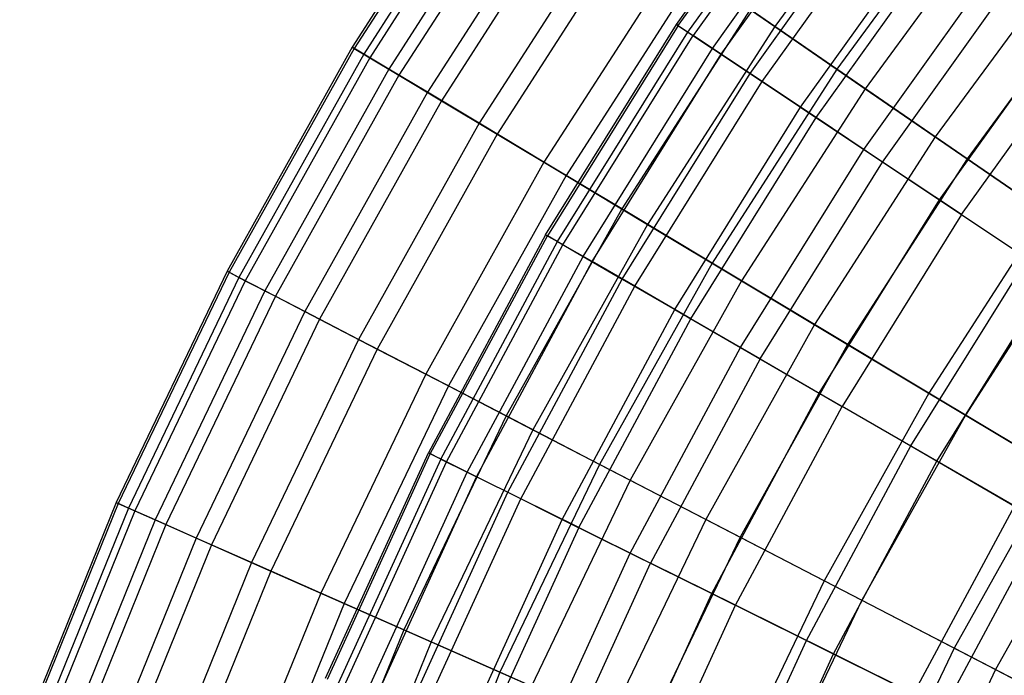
# Model space of a CAD drawing. Extents: x -8.3 to 8.8, y -6 to 6.
# Tile 16 of 177: x -5.4 to -4, y 2.2 to 3.1. Entities that reach past the tile are written whole.
import ezdxf

# ---------------------------------------------------------------- set-up
doc = ezdxf.new("R2010")
doc.units = 0
doc.header["$LTSCALE"] = 2.54
doc.layers.get('0').update_dxf_attribs({"linetype": 'CONTINUOUS'})

# ---------------------------------------------------------------- blocks, each defined once
blk = doc.blocks.new('DROPS_COLOR_A_STL')
at = {"color": 0}
for p, q in [((3.9193, 3.1194, 7.6576), (4.1287, 3.4123, 7.6576)), ((3.9193, 3.1194, 7.6576), (4.1287, 3.4123, 7.6576)), ((3.9218, 3.1177, 8.0263), (4.1311, 3.4105, 8.0263)), ((3.9218, 3.1177, 8.0263), (4.1311, 3.4105, 8.0263)), ((3.9359, 3.1083, 7.2894), (4.1446, 3.4002, 7.2894)), ((3.9359, 3.1083, 7.2894), (4.1446, 3.4002, 7.2894)), ((4.1518, 3.3946, 8.3941), (3.9435, 3.1032, 8.3941)), ((4.1518, 3.3946, 8.3941), (3.9435, 3.1032, 8.3941)), ((3.9716, 3.0844, 6.9232), (4.1787, 3.3741, 6.9232)), ((3.9716, 3.0844, 6.9232), (4.1787, 3.3741, 6.9232)), ((3.9842, 3.076, 8.7596), (4.1907, 3.3649, 8.7596)), ((3.9842, 3.076, 8.7596), (4.1907, 3.3649, 8.7596)), ((4.0263, 3.0479, 6.5603), (4.231, 3.3341, 6.5603)), ((4.0263, 3.0479, 6.5603), (4.231, 3.3341, 6.5603)), ((4.0439, 3.0362, 9.1213), (4.2477, 3.3213, 9.1213)), ((4.0439, 3.0362, 9.1213), (4.2477, 3.3213, 9.1213)), ((4.0998, 2.9989, 6.2023), (4.3011, 3.2805, 6.2023)), ((4.0998, 2.9989, 6.2023), (4.3011, 3.2805, 6.2023)), ((4.1222, 2.9839, 9.4778), (4.3225, 3.2641, 9.4778)), ((4.1222, 2.9839, 9.4778), (4.3225, 3.2641, 9.4778)), ((4.1916, 2.9375, 5.8505), (4.3889, 3.2134, 5.8505)), ((4.1916, 2.9375, 5.8505), (4.3889, 3.2134, 5.8505)), ((4.2189, 2.9193, 9.8277), (4.4149, 3.1935, 9.8277)), ((4.2189, 2.9193, 9.8277), (4.4149, 3.1935, 9.8277)), ((4.3016, 2.8641, 5.5063), (4.4939, 3.133, 5.5063)), ((4.3016, 2.8641, 5.5063), (4.4939, 3.133, 5.5063)), ((3.729, 2.8136, 7.6576), (3.9193, 3.1194, 7.6576)), ((3.729, 2.8136, 7.6576), (3.9193, 3.1194, 7.6576)), ((3.9218, 3.1177, 8.0263), (3.7316, 2.8121, 8.0263)), ((3.9218, 3.1177, 8.0263), (3.7316, 2.8121, 8.0263)), ((3.7463, 2.8036, 7.2894), (3.9359, 3.1083, 7.2894)), ((3.7463, 2.8036, 7.2894), (3.9359, 3.1083, 7.2894)), ((3.9218, 3.1177, 8.0263), (3.9193, 3.1194, 7.6576)), ((3.9218, 3.1177, 8.0263), (3.9193, 3.1194, 7.6576)), ((3.9193, 3.1194, 7.6576), (3.9359, 3.1083, 7.2894)), ((3.9193, 3.1194, 7.6576), (3.9359, 3.1083, 7.2894)), ((3.9218, 3.1177, 8.0263), (3.9435, 3.1032, 8.3941)), ((3.9218, 3.1177, 8.0263), (3.9435, 3.1032, 8.3941)), ((3.9359, 3.1083, 7.2894), (3.9716, 3.0844, 6.9232)), ((3.9359, 3.1083, 7.2894), (3.9716, 3.0844, 6.9232)), ((4.3336, 2.8428, 10.1697), (4.5244, 3.1097, 10.1697)), ((4.3336, 2.8428, 10.1697), (4.5244, 3.1097, 10.1697)), ((3.7542, 2.799, 8.3941), (3.9435, 3.1032, 8.3941)), ((3.7542, 2.799, 8.3941), (3.9435, 3.1032, 8.3941)), ((3.9842, 3.076, 8.7596), (3.9435, 3.1032, 8.3941)), ((3.9842, 3.076, 8.7596), (3.9435, 3.1032, 8.3941)), ((3.7835, 2.7821, 6.9232), (3.9716, 3.0844, 6.9232)), ((3.7835, 2.7821, 6.9232), (3.9716, 3.0844, 6.9232)), ((3.9716, 3.0844, 6.9232), (4.0263, 3.0479, 6.5603)), ((3.9716, 3.0844, 6.9232), (4.0263, 3.0479, 6.5603)), ((3.7966, 2.7745, 8.7596), (3.9842, 3.076, 8.7596)), ((3.7966, 2.7745, 8.7596), (3.9842, 3.076, 8.7596)), ((4.0439, 3.0362, 9.1213), (3.9842, 3.076, 8.7596)), ((4.0439, 3.0362, 9.1213), (3.9842, 3.076, 8.7596)), ((3.8404, 2.7491, 6.5603), (4.0263, 3.0479, 6.5603)), ((3.8404, 2.7491, 6.5603), (4.0263, 3.0479, 6.5603)), ((3.8587, 2.7386, 9.1213), (4.0439, 3.0362, 9.1213)), ((3.8587, 2.7386, 9.1213), (4.0439, 3.0362, 9.1213)), ((4.0263, 3.0479, 6.5603), (4.0998, 2.9989, 6.2023)), ((4.0263, 3.0479, 6.5603), (4.0998, 2.9989, 6.2023)), ((4.1222, 2.9839, 9.4778), (4.0439, 3.0362, 9.1213)), ((4.1222, 2.9839, 9.4778), (4.0439, 3.0362, 9.1213)), ((3.9168, 2.7049, 6.2023), (4.0998, 2.9989, 6.2023)), ((3.9168, 2.7049, 6.2023), (4.0998, 2.9989, 6.2023)), ((4.0998, 2.9989, 6.2023), (4.1916, 2.9375, 5.8505)), ((4.0998, 2.9989, 6.2023), (4.1916, 2.9375, 5.8505)), ((3.9402, 2.6914, 9.4778), (4.1222, 2.9839, 9.4778)), ((3.9402, 2.6914, 9.4778), (4.1222, 2.9839, 9.4778)), ((4.2189, 2.9193, 9.8277), (4.1222, 2.9839, 9.4778)), ((4.2189, 2.9193, 9.8277), (4.1222, 2.9839, 9.4778)), ((4.0125, 2.6496, 5.8505), (4.1916, 2.9375, 5.8505)), ((4.0125, 2.6496, 5.8505), (4.1916, 2.9375, 5.8505)), ((4.1916, 2.9375, 5.8505), (4.3016, 2.8641, 5.5063)), ((4.1916, 2.9375, 5.8505), (4.3016, 2.8641, 5.5063)), ((4.0408, 2.6332, 9.8277), (4.2189, 2.9193, 9.8277)), ((4.0408, 2.6332, 9.8277), (4.2189, 2.9193, 9.8277)), ((4.3336, 2.8428, 10.1697), (4.2189, 2.9193, 9.8277)), ((4.3336, 2.8428, 10.1697), (4.2189, 2.9193, 9.8277)), ((4.1269, 2.5833, 5.5063), (4.3016, 2.8641, 5.5063)), ((4.1269, 2.5833, 5.5063), (4.3016, 2.8641, 5.5063)), ((4.3016, 2.8641, 5.5063), (4.4293, 2.7788, 5.171)), ((4.3016, 2.8641, 5.5063), (4.4293, 2.7788, 5.171)), ((4.3336, 2.8428, 10.1697), (4.1602, 2.5641, 10.1697)), ((4.3336, 2.8428, 10.1697), (4.1602, 2.5641, 10.1697)), ((4.3336, 2.8428, 10.1697), (4.4658, 2.7545, 10.5024)), ((4.3336, 2.8428, 10.1697), (4.4658, 2.7545, 10.5024)), ((3.729, 2.8136, 7.6576), (3.5587, 2.4963, 7.6576)), ((3.729, 2.8136, 7.6576), (3.5587, 2.4963, 7.6576)), ((3.5614, 2.4949, 8.0263), (3.7316, 2.8121, 8.0263)), ((3.5614, 2.4949, 8.0263), (3.7316, 2.8121, 8.0263)), ((3.729, 2.8136, 7.6576), (3.7463, 2.8036, 7.2894)), ((3.729, 2.8136, 7.6576), (3.7316, 2.8121, 8.0263)), ((3.729, 2.8136, 7.6576), (3.7316, 2.8121, 8.0263)), ((3.729, 2.8136, 7.6576), (3.7463, 2.8036, 7.2894)), ((3.7542, 2.799, 8.3941), (3.7316, 2.8121, 8.0263)), ((3.7542, 2.799, 8.3941), (3.7316, 2.8121, 8.0263)), ((3.5766, 2.4874, 7.2894), (3.7463, 2.8036, 7.2894)), ((3.5766, 2.4874, 7.2894), (3.7463, 2.8036, 7.2894)), ((3.5848, 2.4833, 8.3941), (3.7542, 2.799, 8.3941)), ((3.5848, 2.4833, 8.3941), (3.7542, 2.799, 8.3941)), ((3.7463, 2.8036, 7.2894), (3.7835, 2.7821, 6.9232)), ((3.7463, 2.8036, 7.2894), (3.7835, 2.7821, 6.9232)), ((3.7966, 2.7745, 8.7596), (3.7542, 2.799, 8.3941)), ((3.7966, 2.7745, 8.7596), (3.7542, 2.799, 8.3941)), ((3.6151, 2.4683, 6.9232), (3.7835, 2.7821, 6.9232)), ((3.6151, 2.4683, 6.9232), (3.7835, 2.7821, 6.9232)), ((3.7835, 2.7821, 6.9232), (3.8404, 2.7491, 6.5603)), ((3.7835, 2.7821, 6.9232), (3.8404, 2.7491, 6.5603)), ((4.2598, 2.5065, 5.171), (4.4293, 2.7788, 5.171)), ((4.2598, 2.5065, 5.171), (4.4293, 2.7788, 5.171)), ((3.6287, 2.4616, 8.7596), (3.7966, 2.7745, 8.7596)), ((3.6287, 2.4616, 8.7596), (3.7966, 2.7745, 8.7596)), ((3.8587, 2.7386, 9.1213), (3.7966, 2.7745, 8.7596)), ((3.8587, 2.7386, 9.1213), (3.7966, 2.7745, 8.7596)), ((3.674, 2.4391, 6.5603), (3.8404, 2.7491, 6.5603)), ((3.674, 2.4391, 6.5603), (3.8404, 2.7491, 6.5603)), ((3.8404, 2.7491, 6.5603), (3.9168, 2.7049, 6.2023)), ((3.8404, 2.7491, 6.5603), (3.9168, 2.7049, 6.2023)), ((4.2978, 2.4845, 10.5024), (4.4658, 2.7545, 10.5024)), ((4.2978, 2.4845, 10.5024), (4.4658, 2.7545, 10.5024)), ((3.6929, 2.4297, 9.1213), (3.8587, 2.7386, 9.1213)), ((3.6929, 2.4297, 9.1213), (3.8587, 2.7386, 9.1213)), ((3.9402, 2.6914, 9.4778), (3.8587, 2.7386, 9.1213)), ((3.9402, 2.6914, 9.4778), (3.8587, 2.7386, 9.1213)), ((3.7531, 2.3998, 6.2023), (3.9168, 2.7049, 6.2023)), ((3.7531, 2.3998, 6.2023), (3.9168, 2.7049, 6.2023)), ((3.7773, 2.3879, 9.4778), (3.9402, 2.6914, 9.4778)), ((3.7773, 2.3879, 9.4778), (3.9402, 2.6914, 9.4778)), ((3.9168, 2.7049, 6.2023), (4.0125, 2.6496, 5.8505)), ((3.9168, 2.7049, 6.2023), (4.0125, 2.6496, 5.8505)), ((4.0408, 2.6332, 9.8277), (3.9402, 2.6914, 9.4778)), ((4.0408, 2.6332, 9.8277), (3.9402, 2.6914, 9.4778)), ((3.8521, 2.3507, 5.8505), (4.0125, 2.6496, 5.8505)), ((3.8521, 2.3507, 5.8505), (4.0125, 2.6496, 5.8505)), ((4.0125, 2.6496, 5.8505), (4.1269, 2.5833, 5.5063)), ((4.0125, 2.6496, 5.8505), (4.1269, 2.5833, 5.5063)), ((4.0408, 2.6332, 9.8277), (3.8815, 2.3362, 9.8277)), ((4.0408, 2.6332, 9.8277), (3.8815, 2.3362, 9.8277)), ((4.0408, 2.6332, 9.8277), (4.1602, 2.5641, 10.1697)), ((4.0408, 2.6332, 9.8277), (4.1602, 2.5641, 10.1697)), ((3.9706, 2.292, 5.5063), (4.1269, 2.5833, 5.5063)), ((3.9706, 2.292, 5.5063), (4.1269, 2.5833, 5.5063)), ((4.1269, 2.5833, 5.5063), (4.2598, 2.5065, 5.171)), ((4.1269, 2.5833, 5.5063), (4.2598, 2.5065, 5.171)), ((4.005, 2.2749, 10.1697), (4.1602, 2.5641, 10.1697)), ((4.005, 2.2749, 10.1697), (4.1602, 2.5641, 10.1697)), ((4.2978, 2.4845, 10.5024), (4.1602, 2.5641, 10.1697)), ((4.2978, 2.4845, 10.5024), (4.1602, 2.5641, 10.1697)), ((4.1081, 2.2238, 5.171), (4.2598, 2.5065, 5.171)), ((4.1081, 2.2238, 5.171), (4.2598, 2.5065, 5.171)), ((4.2598, 2.5065, 5.171), (4.4105, 2.4192, 4.846)), ((4.2598, 2.5065, 5.171), (4.4105, 2.4192, 4.846)), ((3.4091, 2.1687, 7.6576), (3.5587, 2.4963, 7.6576)), ((3.4091, 2.1687, 7.6576), (3.5587, 2.4963, 7.6576)), ((3.4119, 2.1675, 8.0263), (3.5614, 2.4949, 8.0263)), ((3.4119, 2.1675, 8.0263), (3.5614, 2.4949, 8.0263)), ((3.5766, 2.4874, 7.2894), (3.5587, 2.4963, 7.6576)), ((3.5766, 2.4874, 7.2894), (3.5587, 2.4963, 7.6576)), ((3.5614, 2.4949, 8.0263), (3.5587, 2.4963, 7.6576)), ((3.5614, 2.4949, 8.0263), (3.5587, 2.4963, 7.6576)), ((3.5848, 2.4833, 8.3941), (3.5614, 2.4949, 8.0263)), ((3.5848, 2.4833, 8.3941), (3.5614, 2.4949, 8.0263)), ((3.5766, 2.4874, 7.2894), (3.4276, 2.161, 7.2894)), ((3.5766, 2.4874, 7.2894), (3.4276, 2.161, 7.2894)), ((3.436, 2.1575, 8.3941), (3.5848, 2.4833, 8.3941)), ((3.436, 2.1575, 8.3941), (3.5848, 2.4833, 8.3941)), ((3.5766, 2.4874, 7.2894), (3.6151, 2.4683, 6.9232)), ((3.5766, 2.4874, 7.2894), (3.6151, 2.4683, 6.9232)), ((3.6287, 2.4616, 8.7596), (3.5848, 2.4833, 8.3941)), ((3.6287, 2.4616, 8.7596), (3.5848, 2.4833, 8.3941)), ((4.1474, 2.2043, 10.5024), (4.2978, 2.4845, 10.5024)), ((4.1474, 2.2043, 10.5024), (4.2978, 2.4845, 10.5024)), ((4.4531, 2.3946, 10.8245), (4.2978, 2.4845, 10.5024)), ((4.4531, 2.3946, 10.8245), (4.2978, 2.4845, 10.5024)), ((3.4672, 2.1444, 6.9232), (3.6151, 2.4683, 6.9232)), ((3.4672, 2.1444, 6.9232), (3.6151, 2.4683, 6.9232)), ((3.6151, 2.4683, 6.9232), (3.674, 2.4391, 6.5603)), ((3.6151, 2.4683, 6.9232), (3.674, 2.4391, 6.5603)), ((3.4812, 2.1385, 8.7596), (3.6287, 2.4616, 8.7596)), ((3.4812, 2.1385, 8.7596), (3.6287, 2.4616, 8.7596)), ((3.6929, 2.4297, 9.1213), (3.6287, 2.4616, 8.7596)), ((3.6929, 2.4297, 9.1213), (3.6287, 2.4616, 8.7596)), ((3.5279, 2.119, 6.5603), (3.674, 2.4391, 6.5603)), ((3.5279, 2.119, 6.5603), (3.674, 2.4391, 6.5603)), ((3.674, 2.4391, 6.5603), (3.7531, 2.3998, 6.2023)), ((3.674, 2.4391, 6.5603), (3.7531, 2.3998, 6.2023)), ((3.5473, 2.1109, 9.1213), (3.6929, 2.4297, 9.1213)), ((3.5473, 2.1109, 9.1213), (3.6929, 2.4297, 9.1213)), ((3.7773, 2.3879, 9.4778), (3.6929, 2.4297, 9.1213)), ((3.7773, 2.3879, 9.4778), (3.6929, 2.4297, 9.1213)), ((4.2641, 2.1464, 4.846), (4.4105, 2.4192, 4.846)), ((4.2641, 2.1464, 4.846), (4.4105, 2.4192, 4.846)), ((3.6093, 2.0849, 6.2023), (3.7531, 2.3998, 6.2023)), ((3.6093, 2.0849, 6.2023), (3.7531, 2.3998, 6.2023)), ((3.7531, 2.3998, 6.2023), (3.8521, 2.3507, 5.8505)), ((3.7531, 2.3998, 6.2023), (3.8521, 2.3507, 5.8505)), ((4.3082, 2.1245, 10.8245), (4.4531, 2.3946, 10.8245)), ((4.3082, 2.1245, 10.8245), (4.4531, 2.3946, 10.8245)), ((3.7773, 2.3879, 9.4778), (3.6342, 2.0745, 9.4778)), ((3.7773, 2.3879, 9.4778), (3.6342, 2.0745, 9.4778)), ((3.7773, 2.3879, 9.4778), (3.8815, 2.3362, 9.8277)), ((3.7773, 2.3879, 9.4778), (3.8815, 2.3362, 9.8277)), ((3.7113, 2.0423, 5.8505), (3.8521, 2.3507, 5.8505)), ((3.7113, 2.0423, 5.8505), (3.8521, 2.3507, 5.8505)), ((3.8521, 2.3507, 5.8505), (3.9706, 2.292, 5.5063)), ((3.8521, 2.3507, 5.8505), (3.9706, 2.292, 5.5063)), ((3.7415, 2.0296, 9.8277), (3.8815, 2.3362, 9.8277)), ((3.7415, 2.0296, 9.8277), (3.8815, 2.3362, 9.8277)), ((4.005, 2.2749, 10.1697), (3.8815, 2.3362, 9.8277)), ((4.005, 2.2749, 10.1697), (3.8815, 2.3362, 9.8277)), ((3.8333, 1.9912, 5.5063), (3.9706, 2.292, 5.5063)), ((3.8333, 1.9912, 5.5063), (3.9706, 2.292, 5.5063)), ((3.9706, 2.292, 5.5063), (4.1081, 2.2238, 5.171)), ((3.9706, 2.292, 5.5063), (4.1081, 2.2238, 5.171)), ((3.8687, 1.9764, 10.1697), (4.005, 2.2749, 10.1697)), ((3.8687, 1.9764, 10.1697), (4.005, 2.2749, 10.1697)), ((4.1474, 2.2043, 10.5024), (4.005, 2.2749, 10.1697)), ((4.1474, 2.2043, 10.5024), (4.005, 2.2749, 10.1697)), ((3.9748, 1.9319, 5.171), (4.1081, 2.2238, 5.171)), ((3.9748, 1.9319, 5.171), (4.1081, 2.2238, 5.171)), ((4.1081, 2.2238, 5.171), (4.2641, 2.1464, 4.846)), ((4.1081, 2.2238, 5.171), (4.2641, 2.1464, 4.846)), ((4.0153, 1.915, 10.5024), (4.1474, 2.2043, 10.5024)), ((4.0153, 1.915, 10.5024), (4.1474, 2.2043, 10.5024)), ((4.3082, 2.1245, 10.8245), (4.1474, 2.2043, 10.5024)), ((4.3082, 2.1245, 10.8245), (4.1474, 2.2043, 10.5024))]:
    blk.add_line(p, q, dxfattribs=at)
blk = doc.blocks.new('GROUP_1')
at = {"color": 0}
for p, q in [((3.5644, 9.3986, 5.8699), (3.3626, 9.0848, 5.8699)), ((3.5644, 9.3986, 5.8699), (3.3626, 9.0848, 5.8699)), ((3.5673, 9.3967, 6.2416), (3.3656, 9.083, 6.2416)), ((3.5673, 9.3967, 6.2416), (3.3656, 9.083, 6.2416)), ((4.1795, 9.3903, 8.403), (3.977, 9.1148, 8.403)), ((4.1795, 9.3903, 8.403), (3.977, 9.1148, 8.403)), ((3.5806, 9.3875, 5.4987), (3.3794, 9.0747, 5.4987)), ((3.5806, 9.3875, 5.4987), (3.3794, 9.0747, 5.4987)), ((3.5891, 9.3817, 6.6124), (3.3883, 9.0694, 6.6124)), ((3.5891, 9.3817, 6.6124), (3.3883, 9.0694, 6.6124)), ((3.6156, 9.3634, 5.1294), (3.4159, 9.0529, 5.1294)), ((3.6156, 9.3634, 5.1294), (3.4159, 9.0529, 5.1294)), ((3.6298, 9.3537, 6.9808), (3.4306, 9.044, 6.9808)), ((3.6298, 9.3537, 6.9808), (3.4306, 9.044, 6.9808)), ((3.6694, 9.3264, 4.7635), (3.4719, 9.0193, 4.7635)), ((3.6694, 9.3264, 4.7635), (3.4719, 9.0193, 4.7635)), ((4.2656, 9.3228, 3.3609), (4.0671, 9.0528, 3.3609)), ((4.2656, 9.3228, 3.3609), (4.0671, 9.0528, 3.3609)), ((3.6892, 9.3128, 7.3455), (3.4924, 9.0069, 7.3455)), ((3.6892, 9.3128, 7.3455), (3.4924, 9.0069, 7.3455)), ((4.305, 9.292, 8.7389), (4.1083, 9.0244, 8.7389)), ((4.305, 9.292, 8.7389), (4.1083, 9.0244, 8.7389)), ((3.7418, 9.2766, 4.4023), (3.5472, 8.9741, 4.4023)), ((3.7418, 9.2766, 4.4023), (3.5472, 8.9741, 4.4023)), ((3.7671, 9.2592, 7.705), (3.5735, 8.9583, 7.705)), ((3.7671, 9.2592, 7.705), (3.5735, 8.9583, 7.705)), ((3.8324, 9.2143, 4.0472), (3.6415, 8.9175, 4.0472)), ((3.8324, 9.2143, 4.0472), (3.6415, 8.9175, 4.0472)), ((4.4024, 9.2156, 3.0323), (4.2103, 8.9543, 3.0323)), ((4.4024, 9.2156, 3.0323), (4.2103, 8.9543, 3.0323)), ((3.8631, 9.1931, 8.058), (3.6735, 8.8983, 8.058)), ((3.8631, 9.1931, 8.058), (3.6735, 8.8983, 8.058)), ((3.8631, 9.1931, 8.058), (3.977, 9.1148, 8.403)), ((3.8631, 9.1931, 8.058), (3.977, 9.1148, 8.403)), ((4.4465, 9.181, 9.0642), (4.2565, 8.9225, 9.0642)), ((4.4465, 9.181, 9.0642), (4.2565, 8.9225, 9.0642)), ((3.941, 9.1395, 3.6996), (3.7546, 8.8496, 3.6996)), ((3.941, 9.1395, 3.6996), (3.7546, 8.8496, 3.6996)), ((4.0671, 9.0528, 3.3609), (3.941, 9.1395, 3.6996)), ((4.0671, 9.0528, 3.3609), (3.941, 9.1395, 3.6996)), ((3.977, 9.1148, 8.403), (3.7921, 8.8271, 8.403)), ((3.977, 9.1148, 8.403), (3.7921, 8.8271, 8.403)), ((3.977, 9.1148, 8.403), (4.1083, 9.0244, 8.7389)), ((3.977, 9.1148, 8.403), (4.1083, 9.0244, 8.7389)), ((3.3626, 9.0848, 5.8699), (3.1807, 8.7591, 5.8699)), ((3.3626, 9.0848, 5.8699), (3.1807, 8.7591, 5.8699)), ((3.3656, 9.083, 6.2416), (3.1838, 8.7575, 6.2416)), ((3.3656, 9.083, 6.2416), (3.1838, 8.7575, 6.2416)), ((3.3626, 9.0848, 5.8699), (3.3656, 9.083, 6.2416)), ((3.3794, 9.0747, 5.4987), (3.3626, 9.0848, 5.8699)), ((3.3794, 9.0747, 5.4987), (3.3626, 9.0848, 5.8699)), ((3.3626, 9.0848, 5.8699), (3.3656, 9.083, 6.2416)), ((3.3656, 9.083, 6.2416), (3.3883, 9.0694, 6.6124)), ((3.3656, 9.083, 6.2416), (3.3883, 9.0694, 6.6124)), ((3.3794, 9.0747, 5.4987), (3.1981, 8.7501, 5.4987)), ((3.3794, 9.0747, 5.4987), (3.1981, 8.7501, 5.4987)), ((3.3883, 9.0694, 6.6124), (3.2073, 8.7453, 6.6124)), ((3.3883, 9.0694, 6.6124), (3.2073, 8.7453, 6.6124)), ((3.4159, 9.0529, 5.1294), (3.3794, 9.0747, 5.4987)), ((3.4159, 9.0529, 5.1294), (3.3794, 9.0747, 5.4987)), ((3.3883, 9.0694, 6.6124), (3.4306, 9.044, 6.9808)), ((3.3883, 9.0694, 6.6124), (3.4306, 9.044, 6.9808)), ((3.4159, 9.0529, 5.1294), (3.2358, 8.7305, 5.1294)), ((3.4159, 9.0529, 5.1294), (3.2358, 8.7305, 5.1294)), ((3.4719, 9.0193, 4.7635), (3.4159, 9.0529, 5.1294)), ((3.4719, 9.0193, 4.7635), (3.4159, 9.0529, 5.1294)), ((4.0671, 9.0528, 3.3609), (3.8858, 8.7709, 3.3609)), ((4.0671, 9.0528, 3.3609), (3.8858, 8.7709, 3.3609)), ((4.2103, 8.9543, 3.0323), (4.0671, 9.0528, 3.3609)), ((4.2103, 8.9543, 3.0323), (4.0671, 9.0528, 3.3609)), ((3.4306, 9.044, 6.9808), (3.2511, 8.7226, 6.9808)), ((3.4306, 9.044, 6.9808), (3.2511, 8.7226, 6.9808)), ((3.4306, 9.044, 6.9808), (3.4924, 9.0069, 7.3455)), ((3.4306, 9.044, 6.9808), (3.4924, 9.0069, 7.3455)), ((3.4719, 9.0193, 4.7635), (3.2938, 8.7004, 4.7635)), ((3.4719, 9.0193, 4.7635), (3.2938, 8.7004, 4.7635)), ((3.5472, 8.9741, 4.4023), (3.4719, 9.0193, 4.7635)), ((3.5472, 8.9741, 4.4023), (3.4719, 9.0193, 4.7635)), ((4.1083, 9.0244, 8.7389), (3.9287, 8.7452, 8.7389)), ((4.1083, 9.0244, 8.7389), (3.9287, 8.7452, 8.7389)), ((4.1083, 9.0244, 8.7389), (4.2565, 8.9225, 9.0642)), ((4.1083, 9.0244, 8.7389), (4.2565, 8.9225, 9.0642)), ((3.4924, 9.0069, 7.3455), (3.3151, 8.6894, 7.3455)), ((3.4924, 9.0069, 7.3455), (3.3151, 8.6894, 7.3455)), ((3.4924, 9.0069, 7.3455), (3.5735, 8.9583, 7.705)), ((3.4924, 9.0069, 7.3455), (3.5735, 8.9583, 7.705)), ((3.5472, 8.9741, 4.4023), (3.3718, 8.66, 4.4023)), ((3.5472, 8.9741, 4.4023), (3.3718, 8.66, 4.4023)), ((3.6415, 8.9175, 4.0472), (3.5472, 8.9741, 4.4023)), ((3.6415, 8.9175, 4.0472), (3.5472, 8.9741, 4.4023)), ((3.5735, 8.9583, 7.705), (3.3991, 8.6459, 7.705)), ((3.5735, 8.9583, 7.705), (3.3991, 8.6459, 7.705)), ((3.5735, 8.9583, 7.705), (3.6735, 8.8983, 8.058)), ((3.5735, 8.9583, 7.705), (3.6735, 8.8983, 8.058)), ((4.2103, 8.9543, 3.0323), (4.0348, 8.6815, 3.0323)), ((4.2103, 8.9543, 3.0323), (4.0348, 8.6815, 3.0323)), ((4.3699, 8.8444, 2.715), (4.2103, 8.9543, 3.0323)), ((4.3699, 8.8444, 2.715), (4.2103, 8.9543, 3.0323)), ((4.2565, 8.9225, 9.0642), (4.0829, 8.6526, 9.0642)), ((4.2565, 8.9225, 9.0642), (4.0829, 8.6526, 9.0642)), ((4.2565, 8.9225, 9.0642), (4.421, 8.8093, 9.3777)), ((4.2565, 8.9225, 9.0642), (4.421, 8.8093, 9.3777)), ((3.6415, 8.9175, 4.0472), (3.4695, 8.6094, 4.0472)), ((3.6415, 8.9175, 4.0472), (3.4695, 8.6094, 4.0472)), ((3.7546, 8.8496, 3.6996), (3.6415, 8.9175, 4.0472)), ((3.7546, 8.8496, 3.6996), (3.6415, 8.9175, 4.0472)), ((3.6735, 8.8983, 8.058), (3.5026, 8.5922, 8.058)), ((3.6735, 8.8983, 8.058), (3.5026, 8.5922, 8.058)), ((3.6735, 8.8983, 8.058), (3.7921, 8.8271, 8.403)), ((3.6735, 8.8983, 8.058), (3.7921, 8.8271, 8.403)), ((3.7546, 8.8496, 3.6996), (3.5865, 8.5487, 3.6996)), ((3.7546, 8.8496, 3.6996), (3.5865, 8.5487, 3.6996)), ((3.8858, 8.7709, 3.3609), (3.7546, 8.8496, 3.6996)), ((3.8858, 8.7709, 3.3609), (3.7546, 8.8496, 3.6996)), ((4.3699, 8.8444, 2.715), (4.201, 8.5818, 2.715)), ((4.3699, 8.8444, 2.715), (4.201, 8.5818, 2.715)), ((3.7921, 8.8271, 8.403), (3.6253, 8.5286, 8.403)), ((3.7921, 8.8271, 8.403), (3.6253, 8.5286, 8.403)), ((3.7921, 8.8271, 8.403), (3.9287, 8.7452, 8.7389)), ((3.7921, 8.8271, 8.403), (3.9287, 8.7452, 8.7389)), ((4.421, 8.8093, 9.3777), (4.2541, 8.5499, 9.3777)), ((4.421, 8.8093, 9.3777), (4.2541, 8.5499, 9.3777)), ((3.8858, 8.7709, 3.3609), (3.7224, 8.4783, 3.3609)), ((3.8858, 8.7709, 3.3609), (3.7224, 8.4783, 3.3609)), ((4.0348, 8.6815, 3.0323), (3.8858, 8.7709, 3.3609)), ((4.0348, 8.6815, 3.0323), (3.8858, 8.7709, 3.3609)), ((3.1807, 8.7591, 5.8699), (3.0194, 8.4226, 5.8699)), ((3.1807, 8.7591, 5.8699), (3.0194, 8.4226, 5.8699)), ((3.1838, 8.7575, 6.2416), (3.0225, 8.4212, 6.2416)), ((3.1838, 8.7575, 6.2416), (3.0225, 8.4212, 6.2416)), ((3.1981, 8.7501, 5.4987), (3.0373, 8.4147, 5.4987)), ((3.1981, 8.7501, 5.4987), (3.0373, 8.4147, 5.4987)), ((3.1807, 8.7591, 5.8699), (3.1838, 8.7575, 6.2416)), ((3.1981, 8.7501, 5.4987), (3.1807, 8.7591, 5.8699)), ((3.1981, 8.7501, 5.4987), (3.1807, 8.7591, 5.8699)), ((3.1807, 8.7591, 5.8699), (3.1838, 8.7575, 6.2416)), ((3.1838, 8.7575, 6.2416), (3.2073, 8.7453, 6.6124)), ((3.1838, 8.7575, 6.2416), (3.2073, 8.7453, 6.6124)), ((3.2358, 8.7305, 5.1294), (3.1981, 8.7501, 5.4987)), ((3.2358, 8.7305, 5.1294), (3.1981, 8.7501, 5.4987)), ((3.2073, 8.7453, 6.6124), (3.0468, 8.4105, 6.6124)), ((3.2073, 8.7453, 6.6124), (3.0468, 8.4105, 6.6124)), ((3.2073, 8.7453, 6.6124), (3.2511, 8.7226, 6.9808)), ((3.2073, 8.7453, 6.6124), (3.2511, 8.7226, 6.9808)), ((3.9287, 8.7452, 8.7389), (3.7668, 8.4553, 8.7389)), ((3.9287, 8.7452, 8.7389), (3.7668, 8.4553, 8.7389)), ((3.9287, 8.7452, 8.7389), (4.0829, 8.6526, 9.0642)), ((3.9287, 8.7452, 8.7389), (4.0829, 8.6526, 9.0642)), ((3.2358, 8.7305, 5.1294), (3.0762, 8.3975, 5.1294)), ((3.2358, 8.7305, 5.1294), (3.0762, 8.3975, 5.1294)), ((3.2511, 8.7226, 6.9808), (3.0919, 8.3906, 6.9808)), ((3.2511, 8.7226, 6.9808), (3.0919, 8.3906, 6.9808)), ((3.2938, 8.7004, 4.7635), (3.2358, 8.7305, 5.1294)), ((3.2938, 8.7004, 4.7635), (3.2358, 8.7305, 5.1294)), ((3.2511, 8.7226, 6.9808), (3.3151, 8.6894, 7.3455)), ((3.2511, 8.7226, 6.9808), (3.3151, 8.6894, 7.3455)), ((3.2938, 8.7004, 4.7635), (3.1359, 8.3711, 4.7635)), ((3.2938, 8.7004, 4.7635), (3.1359, 8.3711, 4.7635)), ((3.3151, 8.6894, 7.3455), (3.1579, 8.3614, 7.3455)), ((3.3151, 8.6894, 7.3455), (3.1579, 8.3614, 7.3455)), ((3.3718, 8.66, 4.4023), (3.2938, 8.7004, 4.7635)), ((3.3718, 8.66, 4.4023), (3.2938, 8.7004, 4.7635)), ((3.3151, 8.6894, 7.3455), (3.3991, 8.6459, 7.705)), ((3.3151, 8.6894, 7.3455), (3.3991, 8.6459, 7.705)), ((4.0348, 8.6815, 3.0323), (3.8767, 8.3983, 3.0323)), ((4.0348, 8.6815, 3.0323), (3.8767, 8.3983, 3.0323)), ((4.201, 8.5818, 2.715), (4.0348, 8.6815, 3.0323)), ((4.201, 8.5818, 2.715), (4.0348, 8.6815, 3.0323)), ((3.3718, 8.66, 4.4023), (3.2163, 8.3356, 4.4023)), ((3.3718, 8.66, 4.4023), (3.2163, 8.3356, 4.4023)), ((3.4695, 8.6094, 4.0472), (3.3718, 8.66, 4.4023)), ((3.4695, 8.6094, 4.0472), (3.3718, 8.66, 4.4023)), ((3.3991, 8.6459, 7.705), (3.2443, 8.3232, 7.705)), ((3.3991, 8.6459, 7.705), (3.2443, 8.3232, 7.705)), ((3.3991, 8.6459, 7.705), (3.5026, 8.5922, 8.058)), ((3.3991, 8.6459, 7.705), (3.5026, 8.5922, 8.058)), ((4.0829, 8.6526, 9.0642), (3.9265, 8.3725, 9.0642)), ((4.0829, 8.6526, 9.0642), (3.9265, 8.3725, 9.0642)), ((4.0829, 8.6526, 9.0642), (4.2541, 8.5499, 9.3777)), ((4.0829, 8.6526, 9.0642), (4.2541, 8.5499, 9.3777)), ((3.4695, 8.6094, 4.0472), (3.3169, 8.2912, 4.0472)), ((3.4695, 8.6094, 4.0472), (3.3169, 8.2912, 4.0472)), ((3.5865, 8.5487, 3.6996), (3.4695, 8.6094, 4.0472)), ((3.5865, 8.5487, 3.6996), (3.4695, 8.6094, 4.0472)), ((3.5026, 8.5922, 8.058), (3.351, 8.2761, 8.058)), ((3.5026, 8.5922, 8.058), (3.351, 8.2761, 8.058)), ((3.5026, 8.5922, 8.058), (3.6253, 8.5286, 8.403)), ((3.5026, 8.5922, 8.058), (3.6253, 8.5286, 8.403)), ((4.201, 8.5818, 2.715), (4.0487, 8.3091, 2.715)), ((4.201, 8.5818, 2.715), (4.0487, 8.3091, 2.715)), ((4.3837, 8.4722, 2.4104), (4.201, 8.5818, 2.715)), ((4.3837, 8.4722, 2.4104), (4.201, 8.5818, 2.715)), ((3.5865, 8.5487, 3.6996), (3.4375, 8.2379, 3.6996)), ((3.5865, 8.5487, 3.6996), (3.4375, 8.2379, 3.6996)), ((3.7224, 8.4783, 3.3609), (3.5865, 8.5487, 3.6996)), ((3.7224, 8.4783, 3.3609), (3.5865, 8.5487, 3.6996)), ((4.2541, 8.5499, 9.3777), (4.1037, 8.2806, 9.3777)), ((4.2541, 8.5499, 9.3777), (4.1037, 8.2806, 9.3777)), ((4.2541, 8.5499, 9.3777), (4.4417, 8.4374, 9.6783)), ((4.2541, 8.5499, 9.3777), (4.4417, 8.4374, 9.6783)), ((3.6253, 8.5286, 8.403), (3.4775, 8.2202, 8.403)), ((3.6253, 8.5286, 8.403), (3.4775, 8.2202, 8.403)), ((3.6253, 8.5286, 8.403), (3.7668, 8.4553, 8.7389)), ((3.6253, 8.5286, 8.403), (3.7668, 8.4553, 8.7389)), ((3.7224, 8.4783, 3.3609), (3.5775, 8.176, 3.3609)), ((3.7224, 8.4783, 3.3609), (3.5775, 8.176, 3.3609)), ((3.8767, 8.3983, 3.0323), (3.7224, 8.4783, 3.3609)), ((3.8767, 8.3983, 3.0323), (3.7224, 8.4783, 3.3609)), ((4.3837, 8.4722, 2.4104), (4.2379, 8.2111, 2.4104)), ((4.3837, 8.4722, 2.4104), (4.2379, 8.2111, 2.4104)), ((3.7668, 8.4553, 8.7389), (3.6233, 8.1558, 8.7389)), ((3.7668, 8.4553, 8.7389), (3.6233, 8.1558, 8.7389)), ((3.7668, 8.4553, 8.7389), (3.9265, 8.3725, 9.0642)), ((3.7668, 8.4553, 8.7389), (3.9265, 8.3725, 9.0642)), ((4.4417, 8.4374, 9.6783), (4.2979, 8.18, 9.6783)), ((4.4417, 8.4374, 9.6783), (4.2979, 8.18, 9.6783)), ((3.0194, 8.4226, 5.8699), (2.8793, 8.0768, 5.8699)), ((3.0194, 8.4226, 5.8699), (2.8793, 8.0768, 5.8699)), ((3.0225, 8.4212, 6.2416), (2.8825, 8.0756, 6.2416)), ((3.0225, 8.4212, 6.2416), (2.8825, 8.0756, 6.2416)), ((3.0194, 8.4226, 5.8699), (3.0225, 8.4212, 6.2416)), ((3.0194, 8.4226, 5.8699), (3.0225, 8.4212, 6.2416)), ((3.0373, 8.4147, 5.4987), (3.0194, 8.4226, 5.8699)), ((3.0373, 8.4147, 5.4987), (3.0194, 8.4226, 5.8699)), ((3.0225, 8.4212, 6.2416), (3.0468, 8.4105, 6.6124)), ((3.0225, 8.4212, 6.2416), (3.0468, 8.4105, 6.6124)), ((3.0373, 8.4147, 5.4987), (2.8976, 8.07, 5.4987)), ((3.0373, 8.4147, 5.4987), (2.8976, 8.07, 5.4987)), ((3.0468, 8.4105, 6.6124), (2.9074, 8.0664, 6.6124)), ((3.0468, 8.4105, 6.6124), (2.9074, 8.0664, 6.6124)), ((3.0762, 8.3975, 5.1294), (3.0373, 8.4147, 5.4987)), ((3.0762, 8.3975, 5.1294), (3.0373, 8.4147, 5.4987)), ((3.0468, 8.4105, 6.6124), (3.0919, 8.3906, 6.9808)), ((3.0468, 8.4105, 6.6124), (3.0919, 8.3906, 6.9808)), ((3.0762, 8.3975, 5.1294), (2.9375, 8.0553, 5.1294)), ((3.0762, 8.3975, 5.1294), (2.9375, 8.0553, 5.1294)), ((3.0919, 8.3906, 6.9808), (2.9537, 8.0493, 6.9808)), ((3.0919, 8.3906, 6.9808), (2.9537, 8.0493, 6.9808)), ((3.1359, 8.3711, 4.7635), (3.0762, 8.3975, 5.1294)), ((3.1359, 8.3711, 4.7635), (3.0762, 8.3975, 5.1294)), ((3.0919, 8.3906, 6.9808), (3.1579, 8.3614, 7.3455)), ((3.0919, 8.3906, 6.9808), (3.1579, 8.3614, 7.3455)), ((3.8767, 8.3983, 3.0323), (3.7365, 8.1058, 3.0323)), ((3.8767, 8.3983, 3.0323), (3.7365, 8.1058, 3.0323)), ((4.0487, 8.3091, 2.715), (3.8767, 8.3983, 3.0323)), ((4.0487, 8.3091, 2.715), (3.8767, 8.3983, 3.0323)), ((3.1359, 8.3711, 4.7635), (2.9988, 8.0327, 4.7635)), ((3.1359, 8.3711, 4.7635), (2.9988, 8.0327, 4.7635)), ((3.1579, 8.3614, 7.3455), (3.0213, 8.0244, 7.3455)), ((3.1579, 8.3614, 7.3455), (3.0213, 8.0244, 7.3455)), ((3.2163, 8.3356, 4.4023), (3.1359, 8.3711, 4.7635)), ((3.2163, 8.3356, 4.4023), (3.1359, 8.3711, 4.7635)), ((3.1579, 8.3614, 7.3455), (3.2443, 8.3232, 7.705)), ((3.1579, 8.3614, 7.3455), (3.2443, 8.3232, 7.705)), ((3.9265, 8.3725, 9.0642), (3.7878, 8.0832, 9.0642)), ((3.9265, 8.3725, 9.0642), (3.7878, 8.0832, 9.0642)), ((3.9265, 8.3725, 9.0642), (4.1037, 8.2806, 9.3777)), ((3.9265, 8.3725, 9.0642), (4.1037, 8.2806, 9.3777)), ((3.2163, 8.3356, 4.4023), (3.0812, 8.0022, 4.4023)), ((3.2163, 8.3356, 4.4023), (3.0812, 8.0022, 4.4023)), ((3.3169, 8.2912, 4.0472), (3.2163, 8.3356, 4.4023)), ((3.3169, 8.2912, 4.0472), (3.2163, 8.3356, 4.4023)), ((3.2443, 8.3232, 7.705), (3.11, 7.9916, 7.705)), ((3.2443, 8.3232, 7.705), (3.11, 7.9916, 7.705)), ((3.2443, 8.3232, 7.705), (3.351, 8.2761, 8.058)), ((3.2443, 8.3232, 7.705), (3.351, 8.2761, 8.058)), ((4.0487, 8.3091, 2.715), (3.9137, 8.0275, 2.715)), ((4.0487, 8.3091, 2.715), (3.9137, 8.0275, 2.715)), ((4.2379, 8.2111, 2.4104), (4.0487, 8.3091, 2.715)), ((4.2379, 8.2111, 2.4104), (4.0487, 8.3091, 2.715)), ((3.3169, 8.2912, 4.0472), (3.1844, 7.9641, 4.0472)), ((3.3169, 8.2912, 4.0472), (3.1844, 7.9641, 4.0472)), ((3.4375, 8.2379, 3.6996), (3.3169, 8.2912, 4.0472)), ((3.4375, 8.2379, 3.6996), (3.3169, 8.2912, 4.0472)), ((3.351, 8.2761, 8.058), (3.2194, 7.9512, 8.058)), ((3.351, 8.2761, 8.058), (3.2194, 7.9512, 8.058)), ((3.351, 8.2761, 8.058), (3.4775, 8.2202, 8.403)), ((3.351, 8.2761, 8.058), (3.4775, 8.2202, 8.403)), ((4.1037, 8.2806, 9.3777), (3.9704, 8.0025, 9.3777)), ((4.1037, 8.2806, 9.3777), (3.9704, 8.0025, 9.3777)), ((4.1037, 8.2806, 9.3777), (4.2979, 8.18, 9.6783)), ((4.1037, 8.2806, 9.3777), (4.2979, 8.18, 9.6783)), ((3.4375, 8.2379, 3.6996), (3.3081, 7.9185, 3.6996)), ((3.4375, 8.2379, 3.6996), (3.3081, 7.9185, 3.6996)), ((3.5775, 8.176, 3.3609), (3.4375, 8.2379, 3.6996)), ((3.5775, 8.176, 3.3609), (3.4375, 8.2379, 3.6996)), ((3.4775, 8.2202, 8.403), (3.3491, 7.9033, 8.403)), ((3.4775, 8.2202, 8.403), (3.3491, 7.9033, 8.403)), ((3.4775, 8.2202, 8.403), (3.6233, 8.1558, 8.7389)), ((3.4775, 8.2202, 8.403), (3.6233, 8.1558, 8.7389)), ((4.2379, 8.2111, 2.4104), (4.1086, 7.9414, 2.4104)), ((4.2379, 8.2111, 2.4104), (4.1086, 7.9414, 2.4104)), ((4.4434, 8.1045, 2.1196), (4.2379, 8.2111, 2.4104)), ((4.4434, 8.1045, 2.1196), (4.2379, 8.2111, 2.4104)), ((3.5775, 8.176, 3.3609), (3.4517, 7.8654, 3.3609)), ((3.5775, 8.176, 3.3609), (3.4517, 7.8654, 3.3609)), ((3.7365, 8.1058, 3.0323), (3.5775, 8.176, 3.3609)), ((3.7365, 8.1058, 3.0323), (3.5775, 8.176, 3.3609)), ((4.2979, 8.18, 9.6783), (4.1704, 7.9141, 9.6783)), ((4.2979, 8.18, 9.6783), (4.1704, 7.9141, 9.6783)), ((4.2979, 8.18, 9.6783), (4.5082, 8.071, 9.9648)), ((4.2979, 8.18, 9.6783), (4.5082, 8.071, 9.9648))]:
    blk.add_line(p, q, dxfattribs=at)
blk.add_blockref('DROPS_COLOR_A_STL', (-0.0852, 5.9985, -1.8001), dxfattribs=at)

msp = doc.modelspace()

# ---------------------------------------------------------------- block references
at = {"color": 0}
msp.add_blockref('GROUP_1', (-8.3148, -5.9985, 1.8001), dxfattribs=at)

doc.saveas('drawing.dxf')
